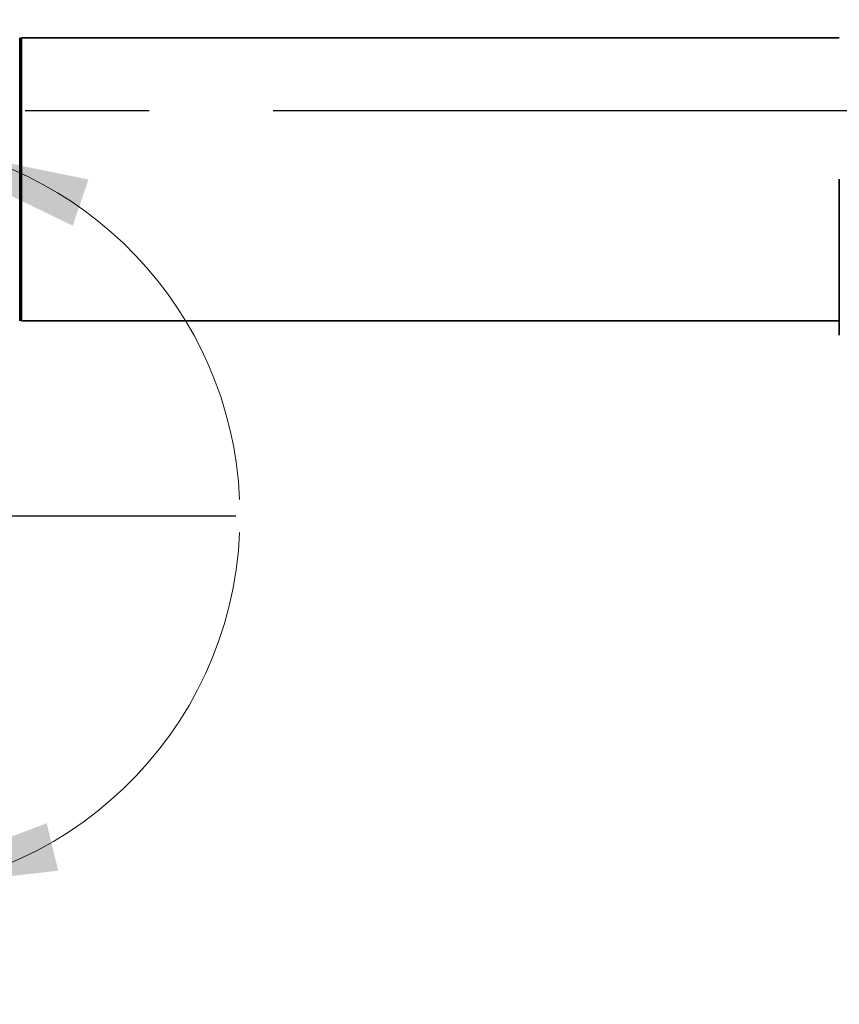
# Paper-space layout '图纸2' of a CAD drawing. Header units: millimetres. Extents: x 0 to 420, y 0 to 297.
# Tile 9 of 19: x 161 to 178, y 169 to 189. Entities that reach past the tile are written whole.
import ezdxf

# ---------------------------------------------------------------- set-up
doc = ezdxf.new("R2010")
doc.units = ezdxf.units.MM
doc.linetypes.add('CENTERX2', pattern=[20.32, 12.7, -2.54, 2.54, -2.54])
doc.layers.get('0').update_dxf_attribs({"lineweight": 18})
doc.layers.add('中心线层', color=6, linetype='CENTERX2', lineweight=25)
doc.layers.add('标注层', color=150, linetype='Continuous', lineweight=18)
doc.styles.add('SLDTEXTSTYLE1', font='txt', dxfattribs={"width": 0.7})
doc.dimstyles.new('SLDDIMSTYLE3', dxfattribs={"dimtxt": 7, "dimasz": 4, "dimexe": 0, "dimexo": 0.0625, "dimgap": 1.75, "dimtad": 0, "dimtih": 1, "dimtoh": 1, "dimlfac": 20, "dimrnd": 1e-09, "dimzin": 12, "dimdsep": 46, "dimtxsty": 'SLDTEXTSTYLE1', "dimcen": 0, "dimdle": 8, "dimadec": 0, "dimazin": 3, "dimtfac": 1, "dimtdec": 3, "dimtofl": 0, "dimtmove": 0, "dimatfit": 3, "dimfxl": 1, "dimfrac": 2, "dimtolj": 1, "dimarcsym": 0})
doc.dimstyles.new('SLDDIMSTYLE4', dxfattribs={"dimtxt": 3.5, "dimasz": 4, "dimexe": 0, "dimexo": 0.0625, "dimgap": 0.875, "dimtad": 0, "dimtih": 1, "dimtoh": 1, "dimdec": 4, "dimlfac": 20, "dimzin": 12, "dimdsep": 46, "dimtxsty": 'SLDTEXTSTYLE1', "dimcen": 0.09, "dimdle": 8, "dimazin": 3, "dimtfac": 1, "dimtdec": 3, "dimtofl": 0, "dimtmove": 0, "dimatfit": 3, "dimfxl": 1, "dimfrac": 2, "dimtolj": 1, "dimarcsym": 0})

# ---------------------------------------------------------------- blocks, each defined once
blk = doc.blocks.new('*X59')
at = {"layer": '标注层'}
blk.add_hatch(color=7, dxfattribs=at).paths.add_polyline_path([(276.344, 229.338), (279.855, 231.32), (279.259, 232.123)], flags=0)
at = {"layer": '标注层', "color": 7}
for p, q in [((276.344, 229.338), (289.254, 238.915)), ((289.254, 238.915), (310.753, 238.915))]:
    blk.add_line(p, q, dxfattribs=at)
at = {"layer": '标注层', "color": 7, "char_height": 7, "attachment_point": 1, "style": 'SLDTEXTSTYLE1'}
for s, insert, width in [('%%C', (290.254, 247.968), 6.56983), ('2806', (298.484, 247.938), 26.60782)]:
    blk.add_mtext(s, dxfattribs=dict(at, insert=insert, width=width))
blk = doc.blocks.new('*X60')
at = {"layer": '标注层'}
for points in [[(213.89, 257.426), (209.859, 257.461), (209.974, 256.468)], [(220.004, 117.394), (216.019, 118.008), (215.991, 117.008)]]:
    blk.add_hatch(color=7, dxfattribs=at).paths.add_polyline_path(points, flags=0)
at = {"layer": '标注层', "color": 7}
blk.add_line((220.004, 118.072), (220.004, 115.394), dxfattribs=at)
for start, end in [(95, 182.5), (182.5, 270)]:
    blk.add_arc((220.004, 187.544), 70.15, start, end, dxfattribs=at)
blk = doc.blocks.new('*X63')
at = {"layer": '标注层'}
for points in [[(158.877, 186.944), (162.506, 185.19), (162.827, 186.137)], [(158.203, 171.513), (162.208, 171.973), (161.972, 172.945)]]:
    blk.add_hatch(color=7, dxfattribs=at).paths.add_polyline_path(points, flags=0)
at = {"layer": '标注层', "color": 7}
for p, q in [((158.776, 185.787), (159.051, 188.937)), ((158.203, 172.65), (158.203, 169.513))]:
    blk.add_line(p, q, dxfattribs=at)
for start, end in [(2.5, 85), (270, 357.5)]:
    blk.add_arc((158.203, 179.243), 7.73, start, end, dxfattribs=at)
blk = doc.blocks.new('SW_CENTERMARKSYMBOL_0')
at = {"layer": '中心线层', "color": 0}
blk.add_line((-0.05, 0), (-70.657, 0), dxfattribs=at)
blk = doc.blocks.new('SW_CENTERMARKSYMBOL_1_1')
at = {"layer": '中心线层', "color": 0}
blk.add_line((0.05, 0), (7.641, 0), dxfattribs=at)

psp = doc.layouts.new('图纸2')

# ---------------------------------------------------------------- linework, layer by layer
at = {"color": 7, "linetype": 'Continuous', "lineweight": 35}
for p, q in [((161.4432324, 189.0183284), (161.4182324, 189.0433284)), ((161.4182324, 183.2433284), (161.4182324, 189.0433284)), ((161.4432324, 183.2683284), (161.4432324, 189.0183284)), ((161.4433824, 189.0183284), (161.4433824, 183.2683284)), ((161.4533824, 188.8933281), (161.4433824, 188.8933281)), ((178.2133824, 189.0433281), (161.4533824, 189.0433281)), ((161.4533824, 189.0433281), (161.4533824, 183.2433281)), ((178.2133824, 186.1433281), (178.2133824, 182.9443609)), ((161.4182324, 183.2433284), (161.4432324, 183.2683284)), ((161.4433824, 183.3933281), (161.4533824, 183.3933281)), ((161.4533824, 183.2433281), (178.2133824, 183.2433281))]:
    psp.add_line(p, q, dxfattribs=at)
at = {"color": 7, "linetype": 'CENTERX2', "lineweight": 18}
psp.add_arc((220.0035491, 187.5436614), 70.15, 95, 85, dxfattribs=at)

# ---------------------------------------------------------------- block references
at = {"layer": '中心线层', "color": 7}
for name, p in [('SW_CENTERMARKSYMBOL_0', (220.0035491, 187.5436614)), ('SW_CENTERMARKSYMBOL_1_1', (158.2033816, 179.2433277))]:
    psp.add_blockref(name, p, dxfattribs=at)

# ---------------------------------------------------------------- texts
at = {"layer": '标注层', "color": 7, "insert": (129.4362736, 194.5058365), "char_height": 7, "width": 46.645810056, "attachment_point": 1, "style": 'SLDTEXTSTYLE1'}
psp.add_mtext('J5:175%%D', dxfattribs=at)

# ---------------------------------------------------------------- dimensions: what is measured, and where the dimension line sits
at = {"layer": '标注层', "color": 7}
for base, line1, line2, picture, middle in [((149.9206363, 184.4837754), ((220.0035491, 118.0716422), (220.0035491, 257.2587242)), ((213.8895737, 257.4267195), (220.0035491, 187.5436614)), '*X60', (149.9206363, 184.4837754)), ((165.9264589, 178.9061308), ((158.7758848, 185.7870682), (158.2033816, 179.2433277)), ((158.2033816, 172.6495911), (158.2033816, 185.8370642)), '*X63', (165.9264589, 178.9061308))]:
    dim = psp.add_angular_dim_2l(base=base, line1=line1, line2=line2, dimstyle='SLDDIMSTYLE4', override={"dimtad": 0, "dimtih": 1, "dimtoh": 1, "dimsah": 1, "dimtdec": 2, "dimtzin": 12}, dxfattribs=at)
    dim.commit()
    dim.dimension.update_dxf_attribs({"geometry": picture, "text_midpoint": middle, "dimtype": 162})
dim = psp.add_diameter_dim_2p(p1=(163.6629929, 145.7493529), p2=(276.3441053, 229.33797), dimstyle='SLDDIMSTYLE3', override={"dimpost": '%%C<>', "dimsah": 1, "dimtzin": 12}, dxfattribs=at)
dim.commit()
dim.dimension.update_dxf_attribs({"geometry": '*X59', "text_midpoint": (296.2987822, 244.1406625), "dimtype": 163})

doc.saveas('drawing.dxf')
